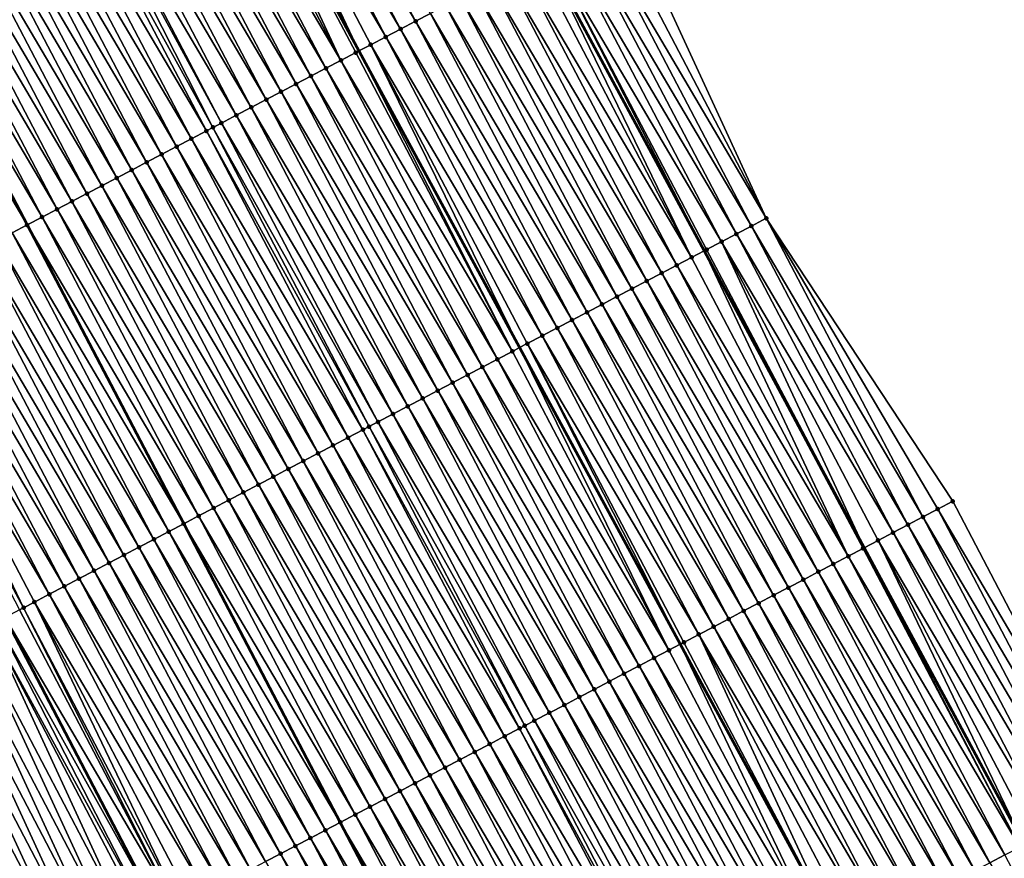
# Model space of a CAD drawing. Header units: feet. Extents: x 2010743 to 2022806, y 818705 to 837694.
# Tile 166 of 256: x 2012490 to 2012548, y 824948 to 824998. Entities that reach past the tile are written whole.
import ezdxf

# ---------------------------------------------------------------- set-up
doc = ezdxf.new("R2010")
doc.units = ezdxf.units.FT
doc.header["$MEASUREMENT"] = 0
for name, color, linetype, lineweight in [('EP_Travel Lane', 172, 'Continuous', 53), ('Road Shots', 141, 'Continuous', 100), ('STRIPING', 60, 'Continuous', 53)]:
    doc.layers.add(name, color=color, linetype=linetype, lineweight=lineweight)
doc.layers.add('I-77-MM17-21_NB-Surface-Border', color=7, linetype='Continuous')
doc.layers.add('I-77-MM17-21_NB-Surface-TIN', color=7, linetype='Continuous')

msp = doc.modelspace()

# ---------------------------------------------------------------- linework, layer by layer
at = {"layer": 'EP_Travel Lane'}
for points in [[(2012397.303, 825230.497, 323.631), (2012406.792, 825212.89, 323.431), (2012416.286, 825195.015, 323.257), (2012425.704, 825177.642, 323.038), (2012435.25, 825160.066, 322.762), (2012444.795, 825142.488, 322.523), (2012454.341, 825124.911, 322.284), (2012463.887, 825107.334, 322.025), (2012473.334, 825089.835, 321.753), (2012482.824, 825072.231, 321.465), (2012492.315, 825054.627, 321.167), (2012501.805, 825037.023, 320.872), (2012511.295, 825019.419, 320.581), (2012520.786, 825001.815, 320.28), (2012530.276, 824984.211, 319.992), (2012539.766, 824966.607, 319.683), (2012549.257, 824949.003, 319.398), (2012558.747, 824931.399, 319.114), (2012563.52, 824922.545, 318.962)], [(2012433.337, 825068.864, 322.436), (2012442.586, 825051.133, 322.16), (2012451.834, 825033.402, 321.873), (2012461.082, 825015.671, 321.583), (2012470.331, 824997.94, 321.287), (2012479.579, 824980.209, 321.003), (2012488.828, 824962.479, 320.705), (2012498.076, 824944.748, 320.416), (2012507.324, 824927.017, 320.142), (2012516.573, 824909.286, 319.862), (2012521.187, 824900.471, 319.73), (2012525.841, 824891.601, 319.588), (2012535.134, 824873.893, 319.313), (2012544.426, 824856.185, 319.009), (2012553.698, 824838.48, 318.723), (2012562.969, 824820.76, 318.455), (2012572.204, 824803.02, 318.177)]]:
    msp.add_polyline3d(points, dxfattribs=at)
at = {"layer": 'I-77-MM17-21_NB-Surface-Border', "color": 3, "linetype": 'Continuous', "lineweight": -3}
msp.add_polyline3d([(2012486.664, 825074.246, 321.319), (2012496.832, 825056.998, 320.979), (2012506.115, 825039.285, 320.699), (2012516.283, 825022.036, 320.38), (2012525.565, 825004.323, 320.081), (2012533.962, 824986.146, 319.82), (2012545.016, 824969.362, 319.457), (2012554.298, 824951.649, 319.184), (2012563.581, 824933.936, 318.902), (2012570.902, 824926.398, 318.615), (2012570.016, 824925.935, 318.663), (2012569.606, 824925.721, 318.686), (2012569.13, 824925.473, 318.711), (2012568.243, 824925.01, 318.754), (2012567.356, 824924.547, 318.786), (2012566.47, 824924.085, 318.82), (2012565.583, 824923.622, 318.864), (2012564.697, 824923.159, 318.917), (2012563.81, 824922.697, 318.955), (2012563.52, 824922.545, 318.962), (2012562.924, 824922.234, 318.977), (2012562.037, 824921.772, 318.992), (2012551.593, 824905.029, 319.133), (2012560.834, 824887.295, 318.824)], dxfattribs=at)
at = {"layer": 'I-77-MM17-21_NB-Surface-TIN', "color": 128, "linetype": 'Continuous', "lineweight": -3}
for points in [[(2012513.167, 824997.821, 320.409), (2012503.884, 825015.534, 320.705), (2012502.999, 825015.069, 320.72)], [(2012513.167, 824997.821, 320.409), (2012514.053, 824998.285, 320.397), (2012503.884, 825015.534, 320.705)], [(2012512.281, 824997.356, 320.425), (2012502.999, 825015.069, 320.72), (2012502.113, 825014.605, 320.742)], [(2012512.281, 824997.356, 320.425), (2012513.167, 824997.821, 320.409), (2012502.999, 825015.069, 320.72)], [(2012511.396, 824996.892, 320.447), (2012502.113, 825014.605, 320.742), (2012501.228, 825014.14, 320.758)], [(2012511.396, 824996.892, 320.447), (2012512.281, 824997.356, 320.425), (2012502.113, 825014.605, 320.742)], [(2012500.342, 825013.676, 320.773), (2012509.81, 824996.06, 320.48), (2012501.228, 825014.14, 320.758)], [(2012510.51, 824996.427, 320.466), (2012501.228, 825014.14, 320.758), (2012509.81, 824996.06, 320.48)], [(2012510.51, 824996.427, 320.466), (2012511.396, 824996.892, 320.447), (2012501.228, 825014.14, 320.758)], [(2012508.739, 824995.499, 320.495), (2012499.456, 825013.212, 320.789), (2012498.571, 825012.747, 320.805)], [(2012508.739, 824995.499, 320.495), (2012500.283, 825013.645, 320.774), (2012499.456, 825013.212, 320.789)], [(2012500.342, 825013.676, 320.773), (2012500.283, 825013.645, 320.774), (2012509.81, 824996.06, 320.48)], [(2012509.624, 824995.963, 320.484), (2012509.81, 824996.06, 320.48), (2012500.283, 825013.645, 320.774)], [(2012508.739, 824995.499, 320.495), (2012509.624, 824995.963, 320.484), (2012500.283, 825013.645, 320.774)], [(2012507.853, 824995.034, 320.512), (2012498.571, 825012.747, 320.805), (2012497.685, 825012.283, 320.826)], [(2012507.853, 824995.034, 320.512), (2012508.739, 824995.499, 320.495), (2012498.571, 825012.747, 320.805)], [(2012506.968, 824994.57, 320.534), (2012497.685, 825012.283, 320.826), (2012496.799, 825011.818, 320.846)], [(2012506.968, 824994.57, 320.534), (2012507.853, 824995.034, 320.512), (2012497.685, 825012.283, 320.826)], [(2012506.082, 824994.105, 320.556), (2012496.799, 825011.818, 320.846), (2012495.914, 825011.354, 320.864)], [(2012506.082, 824994.105, 320.556), (2012506.968, 824994.57, 320.534), (2012496.799, 825011.818, 320.846)], [(2012504.311, 824993.177, 320.589), (2012495.028, 825010.89, 320.879), (2012494.143, 825010.425, 320.895)], [(2012505.196, 824993.641, 320.574), (2012495.914, 825011.354, 320.864), (2012495.028, 825010.89, 320.879)], [(2012504.311, 824993.177, 320.589), (2012505.196, 824993.641, 320.574), (2012495.028, 825010.89, 320.879)], [(2012505.196, 824993.641, 320.574), (2012506.082, 824994.105, 320.556), (2012495.914, 825011.354, 320.864)], [(2012503.425, 824992.712, 320.605), (2012494.143, 825010.425, 320.895), (2012493.257, 825009.961, 320.909)], [(2012503.425, 824992.712, 320.605), (2012504.311, 824993.177, 320.589), (2012494.143, 825010.425, 320.895)], [(2012502.539, 824992.248, 320.62), (2012493.257, 825009.961, 320.909), (2012492.371, 825009.497, 320.925)], [(2012502.539, 824992.248, 320.62), (2012503.425, 824992.712, 320.605), (2012493.257, 825009.961, 320.909)], [(2012501.158, 824991.523, 320.63), (2012492.117, 825009.363, 320.924), (2012491.485, 825009.033, 320.908)], [(2012501.654, 824991.784, 320.632), (2012492.371, 825009.497, 320.925), (2012492.117, 825009.363, 320.924)], [(2012501.158, 824991.523, 320.63), (2012501.654, 824991.784, 320.632), (2012492.117, 825009.363, 320.924)], [(2012501.654, 824991.784, 320.632), (2012502.539, 824992.248, 320.62), (2012492.371, 825009.497, 320.925)], [(2012499.882, 824990.855, 320.633), (2012490.6, 825008.568, 320.913), (2012489.714, 825008.104, 320.923)], [(2012500.768, 824991.32, 320.615), (2012491.485, 825009.033, 320.908), (2012490.6, 825008.568, 320.913)], [(2012499.882, 824990.855, 320.633), (2012500.768, 824991.32, 320.615), (2012490.6, 825008.568, 320.913)], [(2012500.768, 824991.32, 320.615), (2012501.158, 824991.523, 320.63), (2012491.485, 825009.033, 320.908)], [(2012498.997, 824990.391, 320.645), (2012489.714, 825008.104, 320.923), (2012488.828, 825007.64, 320.937)], [(2012498.997, 824990.391, 320.645), (2012499.882, 824990.855, 320.633), (2012489.714, 825008.104, 320.923)], [(2012498.111, 824989.926, 320.658), (2012488.828, 825007.64, 320.937), (2012487.943, 825007.175, 320.952)], [(2012498.111, 824989.926, 320.658), (2012498.997, 824990.391, 320.645), (2012488.828, 825007.64, 320.937)], [(2012497.225, 824989.462, 320.672), (2012487.943, 825007.175, 320.952), (2012487.057, 825006.711, 320.967)], [(2012497.225, 824989.462, 320.672), (2012498.111, 824989.926, 320.658), (2012487.943, 825007.175, 320.952)], [(2012495.454, 824988.533, 320.706), (2012486.171, 825006.247, 320.985), (2012485.286, 825005.782, 320.998)], [(2012496.34, 824988.998, 320.687), (2012487.057, 825006.711, 320.967), (2012486.171, 825006.247, 320.985)], [(2012495.454, 824988.533, 320.706), (2012496.34, 824988.998, 320.687), (2012486.171, 825006.247, 320.985)], [(2012496.34, 824988.998, 320.687), (2012497.225, 824989.462, 320.672), (2012487.057, 825006.711, 320.967)], [(2012494.568, 824988.069, 320.716), (2012485.286, 825005.782, 320.998), (2012484.4, 825005.318, 321.014)], [(2012494.568, 824988.069, 320.716), (2012495.454, 824988.533, 320.706), (2012485.286, 825005.782, 320.998)], [(2012493.683, 824987.605, 320.734), (2012484.4, 825005.318, 321.014), (2012483.515, 825004.853, 321.031)], [(2012493.683, 824987.605, 320.734), (2012494.568, 824988.069, 320.716), (2012484.4, 825005.318, 321.014)], [(2012492.797, 824987.14, 320.751), (2012483.515, 825004.853, 321.031), (2012482.629, 825004.389, 321.05)], [(2012492.797, 824987.14, 320.751), (2012493.683, 824987.605, 320.734), (2012483.515, 825004.853, 321.031)], [(2012491.026, 824986.211, 320.795), (2012481.743, 825003.925, 321.072), (2012480.858, 825003.46, 321.083)], [(2012491.911, 824986.676, 320.77), (2012482.629, 825004.389, 321.05), (2012481.743, 825003.925, 321.072)], [(2012491.026, 824986.211, 320.795), (2012491.911, 824986.676, 320.77), (2012481.743, 825003.925, 321.072)], [(2012491.911, 824986.676, 320.77), (2012492.797, 824987.14, 320.751), (2012482.629, 825004.389, 321.05)], [(2012533.962, 824986.146, 319.82), (2012524.68, 825003.859, 320.12), (2012523.794, 825003.394, 320.167)], [(2012533.962, 824986.146, 319.82), (2012525.565, 825004.323, 320.081), (2012524.68, 825003.859, 320.12)], [(2012479.972, 825002.996, 321.106), (2012490.14, 824985.747, 320.81), (2012480.858, 825003.46, 321.083)], [(2012491.026, 824986.211, 320.795), (2012480.858, 825003.46, 321.083), (2012490.14, 824985.747, 320.81)], [(2012533.077, 824985.681, 319.866), (2012523.794, 825003.394, 320.167), (2012522.909, 825002.929, 320.214)], [(2012533.077, 824985.681, 319.866), (2012533.962, 824986.146, 319.82), (2012523.794, 825003.394, 320.167)], [(2012489.255, 824985.283, 320.831), (2012490.14, 824985.747, 320.81), (2012479.972, 825002.996, 321.106)], [(2012532.191, 824985.216, 319.917), (2012522.909, 825002.929, 320.214), (2012522.023, 825002.464, 320.258)], [(2012532.191, 824985.216, 319.917), (2012533.077, 824985.681, 319.866), (2012522.909, 825002.929, 320.214)], [(2012531.306, 824984.751, 319.967), (2012522.023, 825002.464, 320.258), (2012521.138, 825002, 320.277)], [(2012531.306, 824984.751, 319.967), (2012532.191, 824985.216, 319.917), (2012522.023, 825002.464, 320.258)], [(2012529.535, 824983.822, 320.008), (2012520.252, 825001.536, 320.283), (2012519.366, 825001.071, 320.304)], [(2012529.535, 824983.822, 320.008), (2012520.786, 825001.815, 320.28), (2012520.252, 825001.536, 320.283)], [(2012521.138, 825002, 320.277), (2012520.786, 825001.815, 320.28), (2012530.276, 824984.211, 319.992)], [(2012529.535, 824983.822, 320.008), (2012530.276, 824984.211, 319.992), (2012520.786, 825001.815, 320.28)], [(2012530.42, 824984.287, 319.989), (2012521.138, 825002, 320.277), (2012530.276, 824984.211, 319.992)], [(2012530.42, 824984.287, 319.989), (2012531.306, 824984.751, 319.967), (2012521.138, 825002, 320.277)], [(2012528.649, 824983.358, 320.024), (2012519.366, 825001.071, 320.304), (2012518.481, 825000.607, 320.32)], [(2012528.649, 824983.358, 320.024), (2012529.535, 824983.822, 320.008), (2012519.366, 825001.071, 320.304)], [(2012527.763, 824982.894, 320.037), (2012518.481, 825000.607, 320.32), (2012517.595, 825000.142, 320.336)], [(2012527.763, 824982.894, 320.037), (2012528.649, 824983.358, 320.024), (2012518.481, 825000.607, 320.32)], [(2012526.878, 824982.429, 320.052), (2012517.595, 825000.142, 320.336), (2012516.71, 824999.678, 320.353)], [(2012526.878, 824982.429, 320.052), (2012527.763, 824982.894, 320.037), (2012517.595, 825000.142, 320.336)], [(2012525.106, 824981.501, 320.084), (2012515.824, 824999.214, 320.369), (2012514.938, 824998.749, 320.385)], [(2012525.992, 824981.965, 320.067), (2012516.71, 824999.678, 320.353), (2012515.824, 824999.214, 320.369)], [(2012525.106, 824981.501, 320.084), (2012525.992, 824981.965, 320.067), (2012515.824, 824999.214, 320.369)], [(2012525.992, 824981.965, 320.067), (2012526.878, 824982.429, 320.052), (2012516.71, 824999.678, 320.353)], [(2012524.221, 824981.036, 320.094), (2012514.938, 824998.749, 320.385), (2012514.053, 824998.285, 320.397)], [(2012524.221, 824981.036, 320.094), (2012525.106, 824981.501, 320.084), (2012514.938, 824998.749, 320.385)], [(2012523.335, 824980.572, 320.107), (2012514.053, 824998.285, 320.397), (2012513.167, 824997.821, 320.409)], [(2012523.335, 824980.572, 320.107), (2012524.221, 824981.036, 320.094), (2012514.053, 824998.285, 320.397)], [(2012522.449, 824980.108, 320.123), (2012513.167, 824997.821, 320.409), (2012512.281, 824997.356, 320.425)], [(2012522.449, 824980.108, 320.123), (2012523.335, 824980.572, 320.107), (2012513.167, 824997.821, 320.409)], [(2012520.678, 824979.179, 320.159), (2012511.396, 824996.892, 320.447), (2012510.51, 824996.427, 320.466)], [(2012521.564, 824979.643, 320.14), (2012512.281, 824997.356, 320.425), (2012511.396, 824996.892, 320.447)], [(2012520.678, 824979.179, 320.159), (2012521.564, 824979.643, 320.14), (2012511.396, 824996.892, 320.447)], [(2012521.564, 824979.643, 320.14), (2012522.449, 824980.108, 320.123), (2012512.281, 824997.356, 320.425)], [(2012510.51, 824996.427, 320.466), (2012509.81, 824996.06, 320.48), (2012519.337, 824978.475, 320.187)], [(2012519.793, 824978.714, 320.178), (2012510.51, 824996.427, 320.466), (2012519.337, 824978.475, 320.187)], [(2012519.793, 824978.714, 320.178), (2012520.678, 824979.179, 320.159), (2012510.51, 824996.427, 320.466)], [(2012518.907, 824978.25, 320.195), (2012509.624, 824995.963, 320.484), (2012508.739, 824995.499, 320.495)], [(2012518.907, 824978.25, 320.195), (2012509.81, 824996.06, 320.48), (2012509.624, 824995.963, 320.484)], [(2012518.907, 824978.25, 320.195), (2012519.337, 824978.475, 320.187), (2012509.81, 824996.06, 320.48)], [(2012518.021, 824977.786, 320.208), (2012508.739, 824995.499, 320.495), (2012507.853, 824995.034, 320.512)], [(2012518.021, 824977.786, 320.208), (2012518.907, 824978.25, 320.195), (2012508.739, 824995.499, 320.495)], [(2012516.25, 824976.857, 320.242), (2012506.968, 824994.57, 320.534), (2012506.082, 824994.105, 320.556)], [(2012517.136, 824977.321, 320.223), (2012507.853, 824995.034, 320.512), (2012506.968, 824994.57, 320.534)], [(2012516.25, 824976.857, 320.242), (2012517.136, 824977.321, 320.223), (2012506.968, 824994.57, 320.534)], [(2012517.136, 824977.321, 320.223), (2012518.021, 824977.786, 320.208), (2012507.853, 824995.034, 320.512)], [(2012515.364, 824976.392, 320.26), (2012506.082, 824994.105, 320.556), (2012505.196, 824993.641, 320.574)], [(2012515.364, 824976.392, 320.26), (2012516.25, 824976.857, 320.242), (2012506.082, 824994.105, 320.556)], [(2012514.479, 824975.928, 320.277), (2012505.196, 824993.641, 320.574), (2012504.311, 824993.177, 320.589)], [(2012514.479, 824975.928, 320.277), (2012515.364, 824976.392, 320.26), (2012505.196, 824993.641, 320.574)], [(2012513.593, 824975.464, 320.292), (2012504.311, 824993.177, 320.589), (2012503.425, 824992.712, 320.605)], [(2012513.593, 824975.464, 320.292), (2012514.479, 824975.928, 320.277), (2012504.311, 824993.177, 320.589)], [(2012511.822, 824974.535, 320.318), (2012502.539, 824992.248, 320.62), (2012501.654, 824991.784, 320.632)], [(2012512.707, 824974.999, 320.307), (2012503.425, 824992.712, 320.605), (2012502.539, 824992.248, 320.62)], [(2012511.822, 824974.535, 320.318), (2012512.707, 824974.999, 320.307), (2012502.539, 824992.248, 320.62)], [(2012512.707, 824974.999, 320.307), (2012513.593, 824975.464, 320.292), (2012503.425, 824992.712, 320.605)], [(2012510.936, 824974.071, 320.328), (2012501.654, 824991.784, 320.632), (2012501.158, 824991.523, 320.63)], [(2012510.936, 824974.071, 320.328), (2012511.822, 824974.535, 320.318), (2012501.654, 824991.784, 320.632)], [(2012510.05, 824973.607, 320.3), (2012500.768, 824991.32, 320.615), (2012499.882, 824990.855, 320.633)], [(2012510.413, 824973.796, 320.322), (2012501.158, 824991.523, 320.63), (2012500.768, 824991.32, 320.615)], [(2012510.05, 824973.607, 320.3), (2012510.413, 824973.796, 320.322), (2012500.768, 824991.32, 320.615)], [(2012510.413, 824973.796, 320.322), (2012510.936, 824974.071, 320.328), (2012501.158, 824991.523, 320.63)], [(2012509.165, 824973.142, 320.318), (2012499.882, 824990.855, 320.633), (2012498.997, 824990.391, 320.645)], [(2012509.165, 824973.142, 320.318), (2012510.05, 824973.607, 320.3), (2012499.882, 824990.855, 320.633)], [(2012507.393, 824972.214, 320.344), (2012498.111, 824989.926, 320.658), (2012497.225, 824989.462, 320.672)], [(2012508.279, 824972.678, 320.33), (2012498.997, 824990.391, 320.645), (2012498.111, 824989.926, 320.658)], [(2012507.393, 824972.214, 320.344), (2012508.279, 824972.678, 320.33), (2012498.111, 824989.926, 320.658)], [(2012508.279, 824972.678, 320.33), (2012509.165, 824973.142, 320.318), (2012498.997, 824990.391, 320.645)], [(2012506.508, 824971.749, 320.361), (2012497.225, 824989.462, 320.672), (2012496.34, 824988.998, 320.687)], [(2012506.508, 824971.749, 320.361), (2012507.393, 824972.214, 320.344), (2012497.225, 824989.462, 320.672)], [(2012505.622, 824971.285, 320.376), (2012496.34, 824988.998, 320.687), (2012495.454, 824988.533, 320.706)], [(2012505.622, 824971.285, 320.376), (2012506.508, 824971.749, 320.361), (2012496.34, 824988.998, 320.687)], [(2012503.851, 824970.356, 320.41), (2012494.568, 824988.069, 320.716), (2012493.683, 824987.605, 320.734)], [(2012504.736, 824970.821, 320.395), (2012495.454, 824988.533, 320.706), (2012494.568, 824988.069, 320.716)], [(2012503.851, 824970.356, 320.41), (2012504.736, 824970.821, 320.395), (2012494.568, 824988.069, 320.716)], [(2012504.736, 824970.821, 320.395), (2012505.622, 824971.285, 320.376), (2012495.454, 824988.533, 320.706)], [(2012502.965, 824969.892, 320.427), (2012493.683, 824987.605, 320.734), (2012492.797, 824987.14, 320.751)], [(2012502.965, 824969.892, 320.427), (2012503.851, 824970.356, 320.41), (2012493.683, 824987.605, 320.734)], [(2012502.079, 824969.427, 320.443), (2012492.797, 824987.14, 320.751), (2012491.911, 824986.676, 320.77)], [(2012502.079, 824969.427, 320.443), (2012502.965, 824969.892, 320.427), (2012492.797, 824987.14, 320.751)], [(2012501.194, 824968.963, 320.464), (2012491.911, 824986.676, 320.77), (2012491.026, 824986.211, 320.795)], [(2012501.194, 824968.963, 320.464), (2012502.079, 824969.427, 320.443), (2012491.911, 824986.676, 320.77)], [(2012489.255, 824985.283, 320.831), (2012499.423, 824968.034, 320.505), (2012490.14, 824985.747, 320.81)], [(2012500.308, 824968.499, 320.491), (2012491.026, 824986.211, 320.795), (2012490.14, 824985.747, 320.81)], [(2012500.308, 824968.499, 320.491), (2012490.14, 824985.747, 320.81), (2012499.423, 824968.034, 320.505)], [(2012500.308, 824968.499, 320.491), (2012501.194, 824968.963, 320.464), (2012491.026, 824986.211, 320.795)], [(2012543.245, 824968.433, 319.533), (2012533.962, 824986.146, 319.82), (2012533.077, 824985.681, 319.866)], [(2012543.245, 824968.433, 319.533), (2012544.13, 824968.897, 319.498), (2012533.962, 824986.146, 319.82)], [(2012544.13, 824968.897, 319.498), (2012545.016, 824969.362, 319.457), (2012533.962, 824986.146, 319.82)], [(2012498.537, 824967.57, 320.531), (2012489.255, 824985.283, 320.831), (2012488.369, 824984.818, 320.843)], [(2012498.537, 824967.57, 320.531), (2012499.423, 824968.034, 320.505), (2012489.255, 824985.283, 320.831)], [(2012541.474, 824967.503, 319.61), (2012532.191, 824985.216, 319.917), (2012531.306, 824984.751, 319.967)], [(2012542.359, 824967.968, 319.569), (2012533.077, 824985.681, 319.866), (2012532.191, 824985.216, 319.917)], [(2012541.474, 824967.503, 319.61), (2012542.359, 824967.968, 319.569), (2012532.191, 824985.216, 319.917)], [(2012542.359, 824967.968, 319.569), (2012543.245, 824968.433, 319.533), (2012533.077, 824985.681, 319.866)], [(2012497.651, 824967.105, 320.547), (2012488.369, 824984.818, 320.843), (2012487.483, 824984.354, 320.862)], [(2012497.651, 824967.105, 320.547), (2012498.537, 824967.57, 320.531), (2012488.369, 824984.818, 320.843)], [(2012530.42, 824984.287, 319.989), (2012539.766, 824966.607, 319.683), (2012531.306, 824984.751, 319.967)], [(2012540.588, 824967.039, 319.656), (2012531.306, 824984.751, 319.967), (2012539.766, 824966.607, 319.683)], [(2012540.588, 824967.039, 319.656), (2012541.474, 824967.503, 319.61), (2012531.306, 824984.751, 319.967)], [(2012496.766, 824966.641, 320.567), (2012487.483, 824984.354, 320.862), (2012486.598, 824983.889, 320.88)], [(2012496.766, 824966.641, 320.567), (2012497.651, 824967.105, 320.547), (2012487.483, 824984.354, 320.862)], [(2012538.817, 824966.109, 319.711), (2012530.276, 824984.211, 319.992), (2012529.535, 824983.822, 320.008)], [(2012530.42, 824984.287, 319.989), (2012530.276, 824984.211, 319.992), (2012539.766, 824966.607, 319.683)], [(2012539.703, 824966.574, 319.685), (2012539.766, 824966.607, 319.683), (2012530.276, 824984.211, 319.992)], [(2012538.817, 824966.109, 319.711), (2012539.703, 824966.574, 319.685), (2012530.276, 824984.211, 319.992)], [(2012494.995, 824965.712, 320.603), (2012485.712, 824983.425, 320.899), (2012484.827, 824982.961, 320.914)], [(2012495.88, 824966.176, 320.585), (2012486.598, 824983.889, 320.88), (2012485.712, 824983.425, 320.899)], [(2012494.995, 824965.712, 320.603), (2012495.88, 824966.176, 320.585), (2012485.712, 824983.425, 320.899)], [(2012495.88, 824966.176, 320.585), (2012496.766, 824966.641, 320.567), (2012486.598, 824983.889, 320.88)], [(2012538.817, 824966.109, 319.711), (2012529.535, 824983.822, 320.008), (2012528.649, 824983.358, 320.024)], [(2012494.109, 824965.248, 320.621), (2012484.827, 824982.961, 320.914), (2012483.941, 824982.496, 320.93)], [(2012494.109, 824965.248, 320.621), (2012494.995, 824965.712, 320.603), (2012484.827, 824982.961, 320.914)], [(2012537.046, 824965.181, 319.74), (2012527.763, 824982.894, 320.037), (2012526.878, 824982.429, 320.052)], [(2012537.931, 824965.645, 319.728), (2012528.649, 824983.358, 320.024), (2012527.763, 824982.894, 320.037)], [(2012537.046, 824965.181, 319.74), (2012537.931, 824965.645, 319.728), (2012527.763, 824982.894, 320.037)], [(2012537.931, 824965.645, 319.728), (2012538.817, 824966.109, 319.711), (2012528.649, 824983.358, 320.024)], [(2012493.223, 824964.783, 320.634), (2012483.941, 824982.496, 320.93), (2012483.055, 824982.032, 320.946)], [(2012493.223, 824964.783, 320.634), (2012494.109, 824965.248, 320.621), (2012483.941, 824982.496, 320.93)], [(2012536.16, 824964.716, 319.757), (2012526.878, 824982.429, 320.052), (2012525.992, 824981.965, 320.067)], [(2012536.16, 824964.716, 319.757), (2012537.046, 824965.181, 319.74), (2012526.878, 824982.429, 320.052)], [(2012492.338, 824964.319, 320.656), (2012483.055, 824982.032, 320.946), (2012482.17, 824981.567, 320.965)], [(2012492.338, 824964.319, 320.656), (2012493.223, 824964.783, 320.634), (2012483.055, 824982.032, 320.946)], [(2012535.275, 824964.252, 319.775), (2012525.992, 824981.965, 320.067), (2012525.106, 824981.501, 320.084)], [(2012535.275, 824964.252, 319.775), (2012536.16, 824964.716, 319.757), (2012525.992, 824981.965, 320.067)], [(2012489.928, 824963.055, 320.704), (2012481.284, 824981.103, 320.983), (2012480.461, 824980.671, 320.998)], [(2012491.452, 824963.854, 320.674), (2012482.17, 824981.567, 320.965), (2012481.284, 824981.103, 320.983)], [(2012489.928, 824963.055, 320.704), (2012490.566, 824963.39, 320.692), (2012481.284, 824981.103, 320.983)], [(2012490.566, 824963.39, 320.692), (2012491.452, 824963.854, 320.674), (2012481.284, 824981.103, 320.983)], [(2012491.452, 824963.854, 320.674), (2012492.338, 824964.319, 320.656), (2012482.17, 824981.567, 320.965)], [(2012534.389, 824963.788, 319.792), (2012525.106, 824981.501, 320.084), (2012524.221, 824981.036, 320.094)], [(2012534.389, 824963.788, 319.792), (2012535.275, 824964.252, 319.775), (2012525.106, 824981.501, 320.084)], [(2012489.681, 824962.926, 320.707), (2012489.928, 824963.055, 320.704), (2012480.461, 824980.671, 320.998)], [(2012532.618, 824962.859, 319.819), (2012523.335, 824980.572, 320.107), (2012522.449, 824980.108, 320.123)], [(2012533.503, 824963.323, 319.804), (2012524.221, 824981.036, 320.094), (2012523.335, 824980.572, 320.107)], [(2012532.618, 824962.859, 319.819), (2012533.503, 824963.323, 319.804), (2012523.335, 824980.572, 320.107)], [(2012533.503, 824963.323, 319.804), (2012534.389, 824963.788, 319.792), (2012524.221, 824981.036, 320.094)], [(2012531.732, 824962.394, 319.835), (2012522.449, 824980.108, 320.123), (2012521.564, 824979.643, 320.14)], [(2012531.732, 824962.394, 319.835), (2012532.618, 824962.859, 319.819), (2012522.449, 824980.108, 320.123)], [(2012530.846, 824961.93, 319.85), (2012521.564, 824979.643, 320.14), (2012520.678, 824979.179, 320.159)], [(2012530.846, 824961.93, 319.85), (2012531.732, 824962.394, 319.835), (2012521.564, 824979.643, 320.14)], [(2012529.961, 824961.466, 319.87), (2012520.678, 824979.179, 320.159), (2012519.793, 824978.714, 320.178)], [(2012529.961, 824961.466, 319.87), (2012530.846, 824961.93, 319.85), (2012520.678, 824979.179, 320.159)], [(2012528.189, 824960.537, 319.905), (2012518.907, 824978.25, 320.195), (2012518.021, 824977.786, 320.208)], [(2012528.189, 824960.537, 319.905), (2012519.337, 824978.475, 320.187), (2012518.907, 824978.25, 320.195)], [(2012519.793, 824978.714, 320.178), (2012519.337, 824978.475, 320.187), (2012528.864, 824960.89, 319.892)], [(2012528.189, 824960.537, 319.905), (2012528.864, 824960.89, 319.892), (2012519.337, 824978.475, 320.187)], [(2012529.075, 824961.001, 319.888), (2012519.793, 824978.714, 320.178), (2012528.864, 824960.89, 319.892)], [(2012529.075, 824961.001, 319.888), (2012529.961, 824961.466, 319.87), (2012519.793, 824978.714, 320.178)], [(2012527.304, 824960.073, 319.919), (2012518.021, 824977.786, 320.208), (2012517.136, 824977.321, 320.223)], [(2012527.304, 824960.073, 319.919), (2012528.189, 824960.537, 319.905), (2012518.021, 824977.786, 320.208)], [(2012526.418, 824959.608, 319.935), (2012517.136, 824977.321, 320.223), (2012516.25, 824976.857, 320.242)], [(2012526.418, 824959.608, 319.935), (2012527.304, 824960.073, 319.919), (2012517.136, 824977.321, 320.223)], [(2012524.647, 824958.679, 319.974), (2012515.364, 824976.392, 320.26), (2012514.479, 824975.928, 320.277)], [(2012525.533, 824959.144, 319.953), (2012516.25, 824976.857, 320.242), (2012515.364, 824976.392, 320.26)], [(2012524.647, 824958.679, 319.974), (2012525.533, 824959.144, 319.953), (2012515.364, 824976.392, 320.26)], [(2012525.533, 824959.144, 319.953), (2012526.418, 824959.608, 319.935), (2012516.25, 824976.857, 320.242)], [(2012523.761, 824958.215, 319.991), (2012514.479, 824975.928, 320.277), (2012513.593, 824975.464, 320.292)], [(2012523.761, 824958.215, 319.991), (2012524.647, 824958.679, 319.974), (2012514.479, 824975.928, 320.277)], [(2012522.876, 824957.751, 320.005), (2012513.593, 824975.464, 320.292), (2012512.707, 824974.999, 320.307)], [(2012522.876, 824957.751, 320.005), (2012523.761, 824958.215, 319.991), (2012513.593, 824975.464, 320.292)], [(2012521.99, 824957.286, 320.014), (2012512.707, 824974.999, 320.307), (2012511.822, 824974.535, 320.318)], [(2012521.99, 824957.286, 320.014), (2012522.876, 824957.751, 320.005), (2012512.707, 824974.999, 320.307)], [(2012520.219, 824956.358, 320.041), (2012510.936, 824974.071, 320.328), (2012510.413, 824973.796, 320.322)], [(2012521.104, 824956.822, 320.029), (2012511.822, 824974.535, 320.318), (2012510.936, 824974.071, 320.328)], [(2012520.219, 824956.358, 320.041), (2012521.104, 824956.822, 320.029), (2012510.936, 824974.071, 320.328)], [(2012521.104, 824956.822, 320.029), (2012521.99, 824957.286, 320.014), (2012511.822, 824974.535, 320.318)], [(2012519.333, 824955.894, 320.019), (2012510.05, 824973.607, 320.3), (2012509.165, 824973.142, 320.318)], [(2012519.642, 824956.056, 320.034), (2012510.413, 824973.796, 320.322), (2012510.05, 824973.607, 320.3)], [(2012519.333, 824955.894, 320.019), (2012519.642, 824956.056, 320.034), (2012510.05, 824973.607, 320.3)], [(2012519.642, 824956.056, 320.034), (2012520.219, 824956.358, 320.041), (2012510.413, 824973.796, 320.322)], [(2012518.447, 824955.429, 320.037), (2012509.165, 824973.142, 320.318), (2012508.279, 824972.678, 320.33)], [(2012518.447, 824955.429, 320.037), (2012519.333, 824955.894, 320.019), (2012509.165, 824973.142, 320.318)], [(2012517.561, 824954.965, 320.054), (2012508.279, 824972.678, 320.33), (2012507.393, 824972.214, 320.344)], [(2012517.561, 824954.965, 320.054), (2012518.447, 824955.429, 320.037), (2012508.279, 824972.678, 320.33)], [(2012515.79, 824954.036, 320.076), (2012506.508, 824971.749, 320.361), (2012505.622, 824971.285, 320.376)], [(2012516.676, 824954.501, 320.062), (2012507.393, 824972.214, 320.344), (2012506.508, 824971.749, 320.361)], [(2012515.79, 824954.036, 320.076), (2012516.676, 824954.501, 320.062), (2012506.508, 824971.749, 320.361)], [(2012516.676, 824954.501, 320.062), (2012517.561, 824954.965, 320.054), (2012507.393, 824972.214, 320.344)], [(2012514.905, 824953.572, 320.092), (2012505.622, 824971.285, 320.376), (2012504.736, 824970.821, 320.395)], [(2012514.905, 824953.572, 320.092), (2012515.79, 824954.036, 320.076), (2012505.622, 824971.285, 320.376)], [(2012514.019, 824953.107, 320.111), (2012504.736, 824970.821, 320.395), (2012503.851, 824970.356, 320.41)], [(2012514.019, 824953.107, 320.111), (2012514.905, 824953.572, 320.092), (2012504.736, 824970.821, 320.395)], [(2012513.133, 824952.643, 320.124), (2012503.851, 824970.356, 320.41), (2012502.965, 824969.892, 320.427)], [(2012513.133, 824952.643, 320.124), (2012514.019, 824953.107, 320.111), (2012503.851, 824970.356, 320.41)], [(2012511.362, 824951.714, 320.157), (2012502.079, 824969.427, 320.443), (2012501.194, 824968.963, 320.464)], [(2012512.248, 824952.179, 320.139), (2012502.965, 824969.892, 320.427), (2012502.079, 824969.427, 320.443)], [(2012511.362, 824951.714, 320.157), (2012512.248, 824952.179, 320.139), (2012502.079, 824969.427, 320.443)], [(2012512.248, 824952.179, 320.139), (2012513.133, 824952.643, 320.124), (2012502.965, 824969.892, 320.427)], [(2012510.476, 824951.25, 320.177), (2012501.194, 824968.963, 320.464), (2012500.308, 824968.499, 320.491)], [(2012510.476, 824951.25, 320.177), (2012511.362, 824951.714, 320.157), (2012501.194, 824968.963, 320.464)], [(2012553.413, 824951.184, 319.217), (2012544.13, 824968.897, 319.498), (2012543.245, 824968.433, 319.533)], [(2012554.298, 824951.649, 319.184), (2012545.016, 824969.362, 319.457), (2012544.13, 824968.897, 319.498)], [(2012553.413, 824951.184, 319.217), (2012554.298, 824951.649, 319.184), (2012544.13, 824968.897, 319.498)], [(2012509.591, 824950.785, 320.202), (2012500.308, 824968.499, 320.491), (2012499.423, 824968.034, 320.505)], [(2012509.591, 824950.785, 320.202), (2012510.476, 824951.25, 320.177), (2012500.308, 824968.499, 320.491)], [(2012552.527, 824950.719, 319.25), (2012543.245, 824968.433, 319.533), (2012542.359, 824967.968, 319.569)], [(2012552.527, 824950.719, 319.25), (2012553.413, 824951.184, 319.217), (2012543.245, 824968.433, 319.533)], [(2012498.537, 824967.57, 320.531), (2012508.705, 824950.321, 320.215), (2012499.423, 824968.034, 320.505)], [(2012509.591, 824950.785, 320.202), (2012499.423, 824968.034, 320.505), (2012508.705, 824950.321, 320.215)], [(2012551.642, 824950.255, 319.291), (2012542.359, 824967.968, 319.569), (2012541.474, 824967.503, 319.61)], [(2012551.642, 824950.255, 319.291), (2012552.527, 824950.719, 319.25), (2012542.359, 824967.968, 319.569)], [(2012506.934, 824949.392, 320.254), (2012497.651, 824967.105, 320.547), (2012496.766, 824966.641, 320.567)], [(2012507.82, 824949.857, 320.239), (2012498.537, 824967.57, 320.531), (2012497.651, 824967.105, 320.547)], [(2012506.934, 824949.392, 320.254), (2012507.82, 824949.857, 320.239), (2012497.651, 824967.105, 320.547)], [(2012507.82, 824949.857, 320.239), (2012508.705, 824950.321, 320.215), (2012498.537, 824967.57, 320.531)], [(2012550.756, 824949.79, 319.34), (2012541.474, 824967.503, 319.61), (2012540.588, 824967.039, 319.656)], [(2012550.756, 824949.79, 319.34), (2012551.642, 824950.255, 319.291), (2012541.474, 824967.503, 319.61)], [(2012506.048, 824948.928, 320.274), (2012496.766, 824966.641, 320.567), (2012495.88, 824966.176, 320.585)], [(2012506.048, 824948.928, 320.274), (2012506.934, 824949.392, 320.254), (2012496.766, 824966.641, 320.567)], [(2012548.985, 824948.861, 319.405), (2012539.703, 824966.574, 319.685), (2012538.817, 824966.109, 319.711)], [(2012548.985, 824948.861, 319.405), (2012539.766, 824966.607, 319.683), (2012539.703, 824966.574, 319.685)], [(2012540.588, 824967.039, 319.656), (2012539.766, 824966.607, 319.683), (2012549.257, 824949.003, 319.398)], [(2012548.985, 824948.861, 319.405), (2012549.257, 824949.003, 319.398), (2012539.766, 824966.607, 319.683)], [(2012549.871, 824949.325, 319.382), (2012540.588, 824967.039, 319.656), (2012549.257, 824949.003, 319.398)], [(2012549.871, 824949.325, 319.382), (2012550.756, 824949.79, 319.34), (2012540.588, 824967.039, 319.656)], [(2012505.163, 824948.463, 320.293), (2012495.88, 824966.176, 320.585), (2012494.995, 824965.712, 320.603)], [(2012505.163, 824948.463, 320.293), (2012506.048, 824948.928, 320.274), (2012495.88, 824966.176, 320.585)], [(2012548.1, 824948.396, 319.429), (2012538.817, 824966.109, 319.711), (2012537.931, 824965.645, 319.728)], [(2012548.1, 824948.396, 319.429), (2012548.985, 824948.861, 319.405), (2012538.817, 824966.109, 319.711)], [(2012504.277, 824947.999, 320.312), (2012494.995, 824965.712, 320.603), (2012494.109, 824965.248, 320.621)], [(2012504.277, 824947.999, 320.312), (2012505.163, 824948.463, 320.293), (2012494.995, 824965.712, 320.603)], [(2012547.214, 824947.932, 319.442), (2012537.931, 824965.645, 319.728), (2012537.046, 824965.181, 319.74)], [(2012547.214, 824947.932, 319.442), (2012548.1, 824948.396, 319.429), (2012537.931, 824965.645, 319.728)], [(2012502.506, 824947.07, 320.344), (2012493.223, 824964.783, 320.634), (2012492.338, 824964.319, 320.656)], [(2012503.391, 824947.535, 320.328), (2012494.109, 824965.248, 320.621), (2012493.223, 824964.783, 320.634)], [(2012502.506, 824947.07, 320.344), (2012503.391, 824947.535, 320.328), (2012493.223, 824964.783, 320.634)], [(2012503.391, 824947.535, 320.328), (2012504.277, 824947.999, 320.312), (2012494.109, 824965.248, 320.621)], [(2012546.328, 824947.468, 319.457), (2012537.046, 824965.181, 319.74), (2012536.16, 824964.716, 319.757)], [(2012546.328, 824947.468, 319.457), (2012547.214, 824947.932, 319.442), (2012537.046, 824965.181, 319.74)], [(2012501.62, 824946.606, 320.362), (2012492.338, 824964.319, 320.656), (2012491.452, 824963.854, 320.674)], [(2012501.62, 824946.606, 320.362), (2012502.506, 824947.07, 320.344), (2012492.338, 824964.319, 320.656)], [(2012544.557, 824946.539, 319.492), (2012535.275, 824964.252, 319.775), (2012534.389, 824963.788, 319.792)], [(2012545.443, 824947.003, 319.474), (2012536.16, 824964.716, 319.757), (2012535.275, 824964.252, 319.775)], [(2012544.557, 824946.539, 319.492), (2012545.443, 824947.003, 319.474), (2012535.275, 824964.252, 319.775)], [(2012545.443, 824947.003, 319.474), (2012546.328, 824947.468, 319.457), (2012536.16, 824964.716, 319.757)], [(2012500.735, 824946.141, 320.381), (2012491.452, 824963.854, 320.674), (2012490.566, 824963.39, 320.692)], [(2012500.735, 824946.141, 320.381), (2012501.62, 824946.606, 320.362), (2012491.452, 824963.854, 320.674)], [(2012543.671, 824946.074, 319.507), (2012534.389, 824963.788, 319.792), (2012533.503, 824963.323, 319.804)], [(2012543.671, 824946.074, 319.507), (2012544.557, 824946.539, 319.492), (2012534.389, 824963.788, 319.792)], [(2012498.963, 824945.213, 320.416), (2012489.928, 824963.055, 320.704), (2012489.681, 824962.926, 320.707)], [(2012499.219, 824945.347, 320.412), (2012490.566, 824963.39, 320.692), (2012489.928, 824963.055, 320.704)], [(2012498.963, 824945.213, 320.416), (2012499.219, 824945.347, 320.412), (2012489.928, 824963.055, 320.704)], [(2012499.219, 824945.347, 320.412), (2012499.849, 824945.677, 320.4), (2012490.566, 824963.39, 320.692)], [(2012499.849, 824945.677, 320.4), (2012500.735, 824946.141, 320.381), (2012490.566, 824963.39, 320.692)], [(2012542.786, 824945.61, 319.518), (2012533.503, 824963.323, 319.804), (2012532.618, 824962.859, 319.819)], [(2012542.786, 824945.61, 319.518), (2012543.671, 824946.074, 319.507), (2012533.503, 824963.323, 319.804)], [(2012488.334, 824962.22, 320.719), (2012498.076, 824944.748, 320.416), (2012488.795, 824962.462, 320.705)], [(2012488.795, 824962.462, 320.705), (2012498.076, 824944.748, 320.416), (2012488.828, 824962.479, 320.705)], [(2012498.963, 824945.213, 320.416), (2012489.681, 824962.926, 320.707), (2012488.828, 824962.479, 320.705)], [(2012498.078, 824944.748, 320.416), (2012498.963, 824945.213, 320.416), (2012488.828, 824962.479, 320.705)], [(2012498.078, 824944.748, 320.416), (2012488.828, 824962.479, 320.705), (2012498.076, 824944.748, 320.416)], [(2012541.014, 824944.681, 319.551), (2012531.732, 824962.394, 319.835), (2012530.846, 824961.93, 319.85)], [(2012541.9, 824945.146, 319.535), (2012532.618, 824962.859, 319.819), (2012531.732, 824962.394, 319.835)], [(2012541.014, 824944.681, 319.551), (2012541.9, 824945.146, 319.535), (2012531.732, 824962.394, 319.835)], [(2012541.9, 824945.146, 319.535), (2012542.786, 824945.61, 319.518), (2012532.618, 824962.859, 319.819)], [(2012496.306, 824943.821, 320.37), (2012487.909, 824961.997, 320.698), (2012487.023, 824961.534, 320.649)], [(2012497.501, 824944.446, 320.431), (2012488.334, 824962.22, 320.719), (2012487.909, 824961.997, 320.698)], [(2012496.306, 824943.821, 320.37), (2012497.192, 824944.284, 320.414), (2012487.909, 824961.997, 320.698)], [(2012497.192, 824944.284, 320.414), (2012497.501, 824944.446, 320.431), (2012487.909, 824961.997, 320.698)], [(2012497.501, 824944.446, 320.431), (2012498.076, 824944.748, 320.416), (2012488.334, 824962.22, 320.719)], [(2012540.129, 824944.217, 319.57), (2012530.846, 824961.93, 319.85), (2012529.961, 824961.466, 319.87)], [(2012540.129, 824944.217, 319.57), (2012541.014, 824944.681, 319.551), (2012530.846, 824961.93, 319.85)], [(2012495.42, 824943.357, 320.369), (2012487.023, 824961.534, 320.649), (2012486.137, 824961.07, 320.632)], [(2012495.42, 824943.357, 320.369), (2012496.306, 824943.821, 320.37), (2012487.023, 824961.534, 320.649)], [(2012529.075, 824961.001, 319.888), (2012538.391, 824943.306, 319.604), (2012529.961, 824961.466, 319.87)], [(2012539.243, 824943.753, 319.588), (2012529.961, 824961.466, 319.87), (2012538.391, 824943.306, 319.604)], [(2012539.243, 824943.753, 319.588), (2012540.129, 824944.217, 319.57), (2012529.961, 824961.466, 319.87)], [(2012494.534, 824942.893, 320.339), (2012486.137, 824961.07, 320.632), (2012485.251, 824960.606, 320.596)], [(2012494.534, 824942.893, 320.339), (2012495.42, 824943.357, 320.369), (2012486.137, 824961.07, 320.632)], [(2012537.472, 824942.824, 319.62), (2012528.864, 824960.89, 319.892), (2012528.189, 824960.537, 319.905)], [(2012529.075, 824961.001, 319.888), (2012528.864, 824960.89, 319.892), (2012538.391, 824943.306, 319.604)], [(2012538.358, 824943.288, 319.605), (2012538.391, 824943.306, 319.604), (2012528.864, 824960.89, 319.892)], [(2012537.472, 824942.824, 319.62), (2012538.358, 824943.288, 319.605), (2012528.864, 824960.89, 319.892)], [(2012492.762, 824941.965, 320.282), (2012484.365, 824960.142, 320.563), (2012483.479, 824959.679, 320.527)], [(2012493.648, 824942.429, 320.312), (2012485.251, 824960.606, 320.596), (2012484.365, 824960.142, 320.563)], [(2012492.762, 824941.965, 320.282), (2012493.648, 824942.429, 320.312), (2012484.365, 824960.142, 320.563)], [(2012493.648, 824942.429, 320.312), (2012494.534, 824942.893, 320.339), (2012485.251, 824960.606, 320.596)], [(2012536.586, 824942.359, 319.634), (2012527.304, 824960.073, 319.919), (2012526.418, 824959.608, 319.935)], [(2012537.472, 824942.824, 319.62), (2012528.189, 824960.537, 319.905), (2012527.304, 824960.073, 319.919)], [(2012536.586, 824942.359, 319.634), (2012537.472, 824942.824, 319.62), (2012527.304, 824960.073, 319.919)], [(2012491.876, 824941.501, 320.252), (2012483.479, 824959.679, 320.527), (2012482.593, 824959.215, 320.492)], [(2012491.876, 824941.501, 320.252), (2012492.762, 824941.965, 320.282), (2012483.479, 824959.679, 320.527)], [(2012535.701, 824941.895, 319.651), (2012526.418, 824959.608, 319.935), (2012525.533, 824959.144, 319.953)], [(2012535.701, 824941.895, 319.651), (2012536.586, 824942.359, 319.634), (2012526.418, 824959.608, 319.935)], [(2012534.815, 824941.431, 319.669), (2012525.533, 824959.144, 319.953), (2012524.647, 824958.679, 319.974)], [(2012534.815, 824941.431, 319.669), (2012535.701, 824941.895, 319.651), (2012525.533, 824959.144, 319.953)], [(2012533.929, 824940.966, 319.685), (2012524.647, 824958.679, 319.974), (2012523.761, 824958.215, 319.991)], [(2012533.929, 824940.966, 319.685), (2012534.815, 824941.431, 319.669), (2012524.647, 824958.679, 319.974)], [(2012532.158, 824940.038, 319.712), (2012522.876, 824957.751, 320.005), (2012521.99, 824957.286, 320.014)], [(2012533.044, 824940.502, 319.7), (2012523.761, 824958.215, 319.991), (2012522.876, 824957.751, 320.005)], [(2012532.158, 824940.038, 319.712), (2012533.044, 824940.502, 319.7), (2012522.876, 824957.751, 320.005)], [(2012533.044, 824940.502, 319.7), (2012533.929, 824940.966, 319.685), (2012523.761, 824958.215, 319.991)], [(2012531.272, 824939.573, 319.725), (2012521.99, 824957.286, 320.014), (2012521.104, 824956.822, 320.029)], [(2012531.272, 824939.573, 319.725), (2012532.158, 824940.038, 319.712), (2012521.99, 824957.286, 320.014)], [(2012530.387, 824939.109, 319.737), (2012521.104, 824956.822, 320.029), (2012520.219, 824956.358, 320.041)], [(2012530.387, 824939.109, 319.737), (2012531.272, 824939.573, 319.725), (2012521.104, 824956.822, 320.029)], [(2012528.872, 824938.315, 319.745), (2012519.642, 824956.056, 320.034), (2012519.333, 824955.894, 320.019)], [(2012529.501, 824938.645, 319.745), (2012520.219, 824956.358, 320.041), (2012519.642, 824956.056, 320.034)], [(2012528.872, 824938.315, 319.745), (2012529.501, 824938.645, 319.745), (2012519.642, 824956.056, 320.034)], [(2012529.501, 824938.645, 319.745), (2012530.387, 824939.109, 319.737), (2012520.219, 824956.358, 320.041)], [(2012527.73, 824937.716, 319.748), (2012518.447, 824955.429, 320.037), (2012517.561, 824954.965, 320.054)], [(2012528.615, 824938.181, 319.733), (2012519.333, 824955.894, 320.019), (2012518.447, 824955.429, 320.037)], [(2012527.73, 824937.716, 319.748), (2012528.615, 824938.181, 319.733), (2012518.447, 824955.429, 320.037)], [(2012528.615, 824938.181, 319.733), (2012528.872, 824938.315, 319.745), (2012519.333, 824955.894, 320.019)], [(2012526.844, 824937.252, 319.766), (2012517.561, 824954.965, 320.054), (2012516.676, 824954.501, 320.062)], [(2012526.844, 824937.252, 319.766), (2012527.73, 824937.716, 319.748), (2012517.561, 824954.965, 320.054)], [(2012525.958, 824936.788, 319.776), (2012516.676, 824954.501, 320.062), (2012515.79, 824954.036, 320.076)], [(2012525.958, 824936.788, 319.776), (2012526.844, 824937.252, 319.766), (2012516.676, 824954.501, 320.062)], [(2012525.073, 824936.323, 319.792), (2012515.79, 824954.036, 320.076), (2012514.905, 824953.572, 320.092)], [(2012525.073, 824936.323, 319.792), (2012525.958, 824936.788, 319.776), (2012515.79, 824954.036, 320.076)], [(2012523.301, 824935.394, 319.827), (2012514.019, 824953.107, 320.111), (2012513.133, 824952.643, 320.124)], [(2012524.187, 824935.859, 319.807), (2012514.905, 824953.572, 320.092), (2012514.019, 824953.107, 320.111)], [(2012523.301, 824935.394, 319.827), (2012524.187, 824935.859, 319.807), (2012514.019, 824953.107, 320.111)], [(2012524.187, 824935.859, 319.807), (2012525.073, 824936.323, 319.792), (2012514.905, 824953.572, 320.092)], [(2012522.416, 824934.93, 319.84), (2012513.133, 824952.643, 320.124), (2012512.248, 824952.179, 320.139)], [(2012522.416, 824934.93, 319.84), (2012523.301, 824935.394, 319.827), (2012513.133, 824952.643, 320.124)], [(2012521.53, 824934.466, 319.856), (2012512.248, 824952.179, 320.139), (2012511.362, 824951.714, 320.157)], [(2012521.53, 824934.466, 319.856), (2012522.416, 824934.93, 319.84), (2012512.248, 824952.179, 320.139)], [(2012520.645, 824934.001, 319.875), (2012511.362, 824951.714, 320.157), (2012510.476, 824951.25, 320.177)], [(2012520.645, 824934.001, 319.875), (2012521.53, 824934.466, 319.856), (2012511.362, 824951.714, 320.157)], [(2012518.873, 824933.072, 319.919), (2012509.591, 824950.785, 320.202), (2012508.705, 824950.321, 320.215)], [(2012519.759, 824933.537, 319.893), (2012510.476, 824951.25, 320.177), (2012509.591, 824950.785, 320.202)], [(2012518.873, 824933.072, 319.919), (2012519.759, 824933.537, 319.893), (2012509.591, 824950.785, 320.202)], [(2012519.759, 824933.537, 319.893), (2012520.645, 824934.001, 319.875), (2012510.476, 824951.25, 320.177)], [(2012507.82, 824949.857, 320.239), (2012517.988, 824932.608, 319.935), (2012508.705, 824950.321, 320.215)], [(2012518.873, 824933.072, 319.919), (2012508.705, 824950.321, 320.215), (2012517.988, 824932.608, 319.935)], [(2012517.102, 824932.143, 319.959), (2012507.82, 824949.857, 320.239), (2012506.934, 824949.392, 320.254)], [(2012517.102, 824932.143, 319.959), (2012517.988, 824932.608, 319.935), (2012507.82, 824949.857, 320.239)], [(2012516.216, 824931.679, 319.973), (2012506.934, 824949.392, 320.254), (2012506.048, 824948.928, 320.274)], [(2012516.216, 824931.679, 319.973), (2012517.102, 824932.143, 319.959), (2012506.934, 824949.392, 320.254)], [(2012514.445, 824930.75, 320.014), (2012505.163, 824948.463, 320.293), (2012504.277, 824947.999, 320.312)], [(2012515.331, 824931.215, 319.993), (2012506.048, 824948.928, 320.274), (2012505.163, 824948.463, 320.293)], [(2012514.445, 824930.75, 320.014), (2012515.331, 824931.215, 319.993), (2012505.163, 824948.463, 320.293)], [(2012515.331, 824931.215, 319.993), (2012516.216, 824931.679, 319.973), (2012506.048, 824948.928, 320.274)], [(2012557.382, 824930.683, 319.144), (2012548.1, 824948.396, 319.429), (2012547.214, 824947.932, 319.442)]]:
    msp.add_3dface(points, dxfattribs=at)
at = {"layer": 'Road Shots', "lineweight": 100}
for p in [(2012513.167, 824997.821, 320.409), (2012511.396, 824996.892, 320.447), (2012512.281, 824997.356, 320.425), (2012510.51, 824996.427, 320.466), (2012509.624, 824995.963, 320.484), (2012508.739, 824995.499, 320.495), (2012506.968, 824994.57, 320.534), (2012507.853, 824995.034, 320.512), (2012506.082, 824994.105, 320.556), (2012505.196, 824993.641, 320.574), (2012504.311, 824993.177, 320.589), (2012502.539, 824992.248, 320.62), (2012503.425, 824992.712, 320.605), (2012501.654, 824991.784, 320.632), (2012500.768, 824991.32, 320.615), (2012501.158, 824991.523, 320.63), (2012499.882, 824990.855, 320.633), (2012498.111, 824989.926, 320.658), (2012498.997, 824990.391, 320.645), (2012497.225, 824989.462, 320.672), (2012496.34, 824988.998, 320.687), (2012494.568, 824988.069, 320.716), (2012495.454, 824988.533, 320.706), (2012493.683, 824987.605, 320.734), (2012492.797, 824987.14, 320.751), (2012491.911, 824986.676, 320.77), (2012490.14, 824985.747, 320.81), (2012491.026, 824986.211, 320.795), (2012533.962, 824986.146, 319.82), (2012532.191, 824985.216, 319.917), (2012533.077, 824985.681, 319.866), (2012531.306, 824984.751, 319.967), (2012530.42, 824984.287, 319.989), (2012529.535, 824983.822, 320.008), (2012527.763, 824982.894, 320.037), (2012528.649, 824983.358, 320.024), (2012526.878, 824982.429, 320.052), (2012525.992, 824981.965, 320.067), (2012525.106, 824981.501, 320.084), (2012523.335, 824980.572, 320.107), (2012524.221, 824981.036, 320.094), (2012522.449, 824980.108, 320.123), (2012521.564, 824979.643, 320.14), (2012520.678, 824979.179, 320.159), (2012518.907, 824978.25, 320.195), (2012519.793, 824978.714, 320.178), (2012518.021, 824977.786, 320.208), (2012517.136, 824977.321, 320.223), (2012515.364, 824976.392, 320.26), (2012516.25, 824976.857, 320.242), (2012514.479, 824975.928, 320.277), (2012513.593, 824975.464, 320.292), (2012512.707, 824974.999, 320.307), (2012510.936, 824974.071, 320.328), (2012511.822, 824974.535, 320.318), (2012510.05, 824973.607, 320.3), (2012510.413, 824973.796, 320.322), (2012509.165, 824973.142, 320.318), (2012508.279, 824972.678, 320.33), (2012506.508, 824971.749, 320.361), (2012507.393, 824972.214, 320.344), (2012505.622, 824971.285, 320.376), (2012504.736, 824970.821, 320.395), (2012503.851, 824970.356, 320.41), (2012502.079, 824969.427, 320.443), (2012502.965, 824969.892, 320.427), (2012501.194, 824968.963, 320.464), (2012544.13, 824968.897, 319.498), (2012545.016, 824969.362, 319.457), (2012500.308, 824968.499, 320.491), (2012543.245, 824968.433, 319.533), (2012499.423, 824968.034, 320.505), (2012542.359, 824967.968, 319.569), (2012497.651, 824967.105, 320.547), (2012498.537, 824967.57, 320.531), (2012541.474, 824967.503, 319.61), (2012496.766, 824966.641, 320.567), (2012539.703, 824966.574, 319.685), (2012540.588, 824967.039, 319.656), (2012495.88, 824966.176, 320.585), (2012538.817, 824966.109, 319.711), (2012494.995, 824965.712, 320.603), (2012537.931, 824965.645, 319.728), (2012493.223, 824964.783, 320.634), (2012494.109, 824965.248, 320.621), (2012537.046, 824965.181, 319.74), (2012492.338, 824964.319, 320.656), (2012535.275, 824964.252, 319.775), (2012536.16, 824964.716, 319.757), (2012491.452, 824963.854, 320.674), (2012534.389, 824963.788, 319.792), (2012489.928, 824963.055, 320.704), (2012490.566, 824963.39, 320.692), (2012533.503, 824963.323, 319.804), (2012531.732, 824962.394, 319.835), (2012532.618, 824962.859, 319.819), (2012530.846, 824961.93, 319.85), (2012529.961, 824961.466, 319.87), (2012529.075, 824961.001, 319.888), (2012527.304, 824960.073, 319.919), (2012528.189, 824960.537, 319.905), (2012526.418, 824959.608, 319.935), (2012525.533, 824959.144, 319.953), (2012524.647, 824958.679, 319.974), (2012522.876, 824957.751, 320.005), (2012523.761, 824958.215, 319.991), (2012521.99, 824957.286, 320.014), (2012521.104, 824956.822, 320.029), (2012519.642, 824956.056, 320.034), (2012520.219, 824956.358, 320.041), (2012518.447, 824955.429, 320.037), (2012519.333, 824955.894, 320.019), (2012517.561, 824954.965, 320.054), (2012516.676, 824954.501, 320.062), (2012515.79, 824954.036, 320.076), (2012514.019, 824953.107, 320.111), (2012514.905, 824953.572, 320.092), (2012513.133, 824952.643, 320.124), (2012512.248, 824952.179, 320.139), (2012511.362, 824951.714, 320.157), (2012509.591, 824950.785, 320.202), (2012510.476, 824951.25, 320.177), (2012508.705, 824950.321, 320.215), (2012507.82, 824949.857, 320.239), (2012506.934, 824949.392, 320.254), (2012505.163, 824948.463, 320.293), (2012506.048, 824948.928, 320.274)]:
    msp.add_point(p, dxfattribs=at)
at = {"layer": 'STRIPING'}
for points in [[(2012376.897, 825242.416, 324.048), (2012386.408, 825224.821, 323.86), (2012395.919, 825207.225, 323.658), (2012405.551, 825189.534, 323.463), (2012414.931, 825172.043, 323.234), (2012424.373, 825154.413, 322.963), (2012433.814, 825136.781, 322.728), (2012443.256, 825119.15, 322.504), (2012452.698, 825101.519, 322.244), (2012462.175, 825083.984, 321.957), (2012471.702, 825066.4, 321.649), (2012481.229, 825048.815, 321.374), (2012490.756, 825031.23, 321.055), (2012500.283, 825013.645, 320.774), (2012509.81, 824996.06, 320.48), (2012519.337, 824978.475, 320.187), (2012528.864, 824960.89, 319.892), (2012538.391, 824943.306, 319.604), (2012547.918, 824925.72, 319.324), (2012552.696, 824916.901, 319.175)], [(2012443.728, 825074.312, 322.279), (2012453.011, 825056.599, 321.998), (2012462.293, 825038.886, 321.691), (2012471.575, 825021.173, 321.384), (2012480.858, 825003.46, 321.083), (2012490.14, 824985.747, 320.81), (2012499.423, 824968.034, 320.505), (2012508.705, 824950.321, 320.215), (2012517.988, 824932.608, 319.935), (2012527.27, 824914.895, 319.651), (2012531.889, 824906.052, 319.525), (2012536.519, 824897.169, 319.38), (2012545.761, 824879.435, 319.091), (2012555.003, 824861.7, 318.802), (2012564.233, 824843.962, 318.522), (2012573.461, 824826.22, 318.255), (2012582.691, 824808.48, 317.967)]]:
    msp.add_polyline3d(points, dxfattribs=at)

doc.saveas('drawing.dxf')
